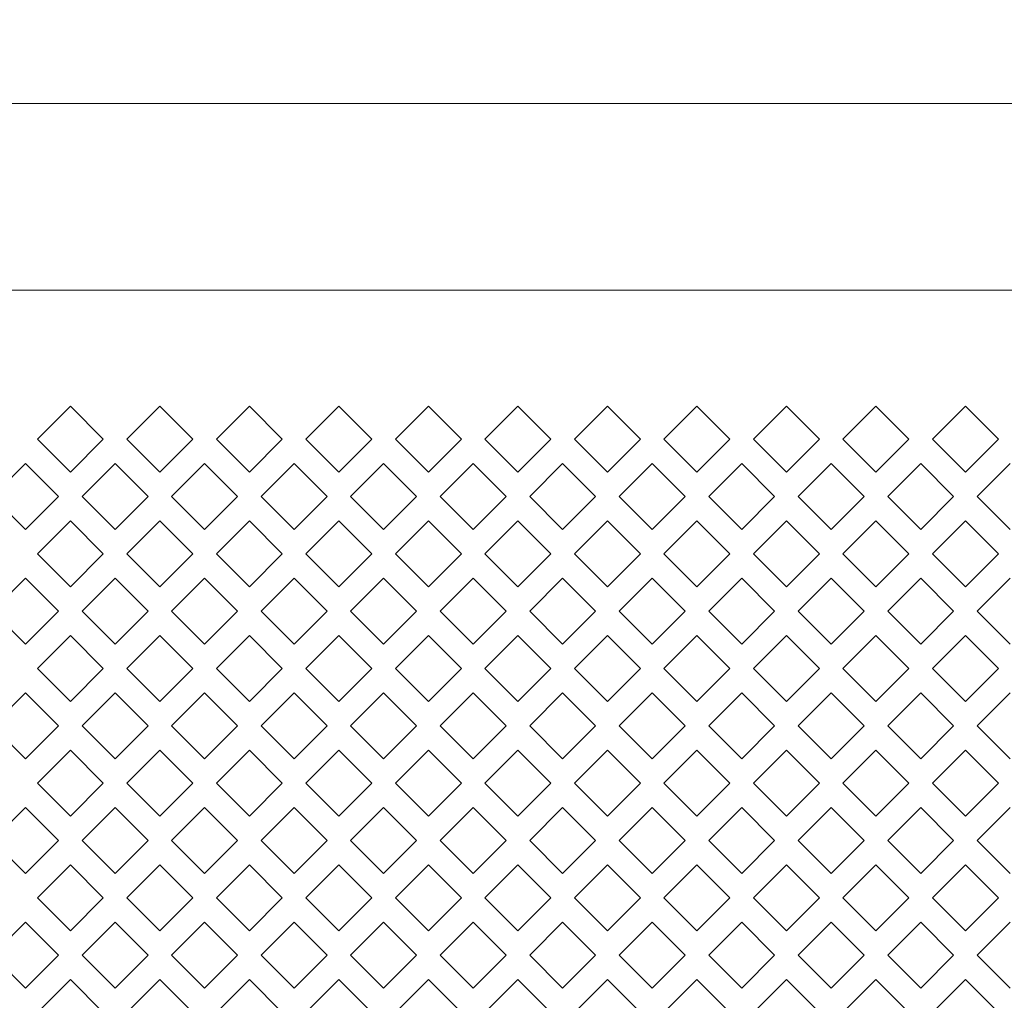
# Model space of a CAD drawing. Header units: millimetres. Extents: x 38 to 253, y 25 to 200.
# Tile 65 of 71: x 61 to 68, y 171 to 178. Entities that reach past the tile are written whole.
import ezdxf

# ---------------------------------------------------------------- set-up
doc = ezdxf.new("R2010")
doc.units = ezdxf.units.MM
doc.layers.add('DIMENSIONS', color=7, linetype='Continuous')
doc.styles.add('SLDTEXTSTYLE0', font='TXT', dxfattribs={"width": 0.75})
doc.dimstyles.new('SLDDIMSTYLE5', dxfattribs={"dimtxt": 3.175, "dimasz": 3.175, "dimexe": 0, "dimexo": 0.0625, "dimgap": 0.79375, "dimtad": 1, "dimdec": 0, "dimlfac": 15, "dimrnd": 1e-09, "dimzin": 12, "dimdsep": 46, "dimtxsty": 'SLDTEXTSTYLE0', "dimsah": 1, "dimcen": 0.09, "dimadec": 0, "dimazin": 3, "dimtfac": 1, "dimtdec": 0, "dimtofl": 0, "dimtmove": 0, "dimatfit": 3, "dimfxl": 1, "dimfrac": 2, "dimtolj": 1, "dimtzin": 12, "dimarcsym": 0})

# ---------------------------------------------------------------- blocks, each defined once
blk = doc.blocks.new('_D_18')
at = {"layer": 'DIMENSIONS'}
for p, q in [((38.0576, 178.4289), (38.0576, 182.9639)), ((74.9709, 178.4289), (74.9709, 182.9639)), ((74.9709, 181.9639), (38.0576, 181.9639))]:
    blk.add_line(p, q, dxfattribs=at)
for points in [[(38.0576, 181.9639), (41.2326, 181.4754), (41.2326, 182.4523)], [(74.9709, 181.9639), (71.7959, 182.4523), (71.7959, 181.4754)]]:
    blk.add_solid(points, dxfattribs=at)
at = {"layer": 'DIMENSIONS', "insert": (52.9953, 186.0567), "char_height": 3.175, "attachment_point": 1, "style": 'SLDTEXTSTYLE0'}
blk.add_mtext('554', dxfattribs=at)

msp = doc.modelspace()

# ---------------------------------------------------------------- linework, layer by layer
at = {"color": 7, "linetype": 'Continuous', "lineweight": 15}
for p, q in [((73.13091, 177.57622), (39.89757, 177.57622)), ((73.13091, 176.24288), (39.89757, 176.24288)), ((61.39854, 175.17622), (61.63424, 175.41192)), ((61.63424, 175.41192), (61.86994, 175.17622)), ((62.03854, 175.17622), (62.27424, 175.41192)), ((62.27424, 175.41192), (62.50994, 175.17622)), ((62.67854, 175.17622), (62.91424, 175.41192)), ((62.91424, 175.41192), (63.14994, 175.17622)), ((63.31854, 175.17622), (63.55424, 175.41192)), ((63.55424, 175.41192), (63.78994, 175.17622)), ((63.95854, 175.17622), (64.19424, 175.41192)), ((64.19424, 175.41192), (64.42994, 175.17622)), ((64.59854, 175.17622), (64.83424, 175.41192)), ((64.83424, 175.41192), (65.06994, 175.17622)), ((65.23854, 175.17622), (65.47424, 175.41192)), ((65.47424, 175.41192), (65.70994, 175.17622)), ((65.87854, 175.17622), (66.11424, 175.41192)), ((66.11424, 175.41192), (66.34994, 175.17622)), ((66.51854, 175.17622), (66.75424, 175.41192)), ((66.75424, 175.41192), (66.98994, 175.17622)), ((67.15854, 175.17622), (67.39424, 175.41192)), ((67.39424, 175.41192), (67.62994, 175.17622)), ((67.79854, 175.17622), (68.03424, 175.41192)), ((68.03424, 175.41192), (68.26994, 175.17622)), ((61.63424, 174.94051), (61.39854, 175.17622)), ((61.86994, 175.17622), (61.63424, 174.94051)), ((62.27424, 174.94051), (62.03854, 175.17622)), ((62.50994, 175.17622), (62.27424, 174.94051)), ((62.91424, 174.94051), (62.67854, 175.17622)), ((63.14994, 175.17622), (62.91424, 174.94051)), ((63.55424, 174.94051), (63.31854, 175.17622)), ((63.78994, 175.17622), (63.55424, 174.94051)), ((64.19424, 174.94051), (63.95854, 175.17622)), ((64.42994, 175.17622), (64.19424, 174.94051)), ((64.83424, 174.94051), (64.59854, 175.17622)), ((65.06994, 175.17622), (64.83424, 174.94051)), ((65.47424, 174.94051), (65.23854, 175.17622)), ((65.70994, 175.17622), (65.47424, 174.94051)), ((66.11424, 174.94051), (65.87854, 175.17622)), ((66.34994, 175.17622), (66.11424, 174.94051)), ((66.75424, 174.94051), (66.51854, 175.17622)), ((66.98994, 175.17622), (66.75424, 174.94051)), ((67.39424, 174.94051), (67.15854, 175.17622)), ((67.62994, 175.17622), (67.39424, 174.94051)), ((68.03424, 174.94051), (67.79854, 175.17622)), ((68.26994, 175.17622), (68.03424, 174.94051)), ((61.07854, 174.76622), (61.31424, 175.00192)), ((61.31424, 175.00192), (61.54994, 174.76622)), ((61.71854, 174.76622), (61.95424, 175.00192)), ((61.95424, 175.00192), (62.18994, 174.76622)), ((62.35854, 174.76622), (62.59424, 175.00192)), ((62.59424, 175.00192), (62.82994, 174.76622)), ((62.99854, 174.76622), (63.23424, 175.00192)), ((63.23424, 175.00192), (63.46994, 174.76622)), ((63.63854, 174.76622), (63.87424, 175.00192)), ((63.87424, 175.00192), (64.10994, 174.76622)), ((64.27854, 174.76622), (64.51424, 175.00192)), ((64.51424, 175.00192), (64.74994, 174.76622)), ((64.91854, 174.76622), (65.15424, 175.00192)), ((65.15424, 175.00192), (65.38994, 174.76622)), ((65.55854, 174.76622), (65.79424, 175.00192)), ((65.79424, 175.00192), (66.02994, 174.76622)), ((66.19854, 174.76622), (66.43424, 175.00192)), ((66.43424, 175.00192), (66.66994, 174.76622)), ((66.83854, 174.76622), (67.07424, 175.00192)), ((67.07424, 175.00192), (67.30994, 174.76622)), ((67.47854, 174.76622), (67.71424, 175.00192)), ((67.71424, 175.00192), (67.94994, 174.76622)), ((68.11854, 174.76622), (68.35424, 175.00192)), ((61.31424, 174.53051), (61.07854, 174.76622)), ((61.54994, 174.76622), (61.31424, 174.53051)), ((61.95424, 174.53051), (61.71854, 174.76622)), ((62.18994, 174.76622), (61.95424, 174.53051)), ((62.59424, 174.53051), (62.35854, 174.76622)), ((62.82994, 174.76622), (62.59424, 174.53051)), ((63.23424, 174.53051), (62.99854, 174.76622)), ((63.46994, 174.76622), (63.23424, 174.53051)), ((63.87424, 174.53051), (63.63854, 174.76622)), ((64.10994, 174.76622), (63.87424, 174.53051)), ((64.51424, 174.53051), (64.27854, 174.76622)), ((64.74994, 174.76622), (64.51424, 174.53051)), ((65.15424, 174.53051), (64.91854, 174.76622)), ((65.38994, 174.76622), (65.15424, 174.53051)), ((65.79424, 174.53051), (65.55854, 174.76622)), ((66.02994, 174.76622), (65.79424, 174.53051)), ((66.43424, 174.53051), (66.19854, 174.76622)), ((66.66994, 174.76622), (66.43424, 174.53051)), ((67.07424, 174.53051), (66.83854, 174.76622)), ((67.30994, 174.76622), (67.07424, 174.53051)), ((67.71424, 174.53051), (67.47854, 174.76622)), ((67.94994, 174.76622), (67.71424, 174.53051)), ((68.35424, 174.53051), (68.11854, 174.76622)), ((61.39854, 174.35622), (61.63424, 174.59192)), ((61.63424, 174.59192), (61.86994, 174.35622)), ((62.03854, 174.35622), (62.27424, 174.59192)), ((62.27424, 174.59192), (62.50994, 174.35622)), ((62.67854, 174.35622), (62.91424, 174.59192)), ((62.91424, 174.59192), (63.14994, 174.35622)), ((63.31854, 174.35622), (63.55424, 174.59192)), ((63.55424, 174.59192), (63.78994, 174.35622)), ((63.95854, 174.35622), (64.19424, 174.59192)), ((64.19424, 174.59192), (64.42994, 174.35622)), ((64.59854, 174.35622), (64.83424, 174.59192)), ((64.83424, 174.59192), (65.06994, 174.35622)), ((65.23854, 174.35622), (65.47424, 174.59192)), ((65.47424, 174.59192), (65.70994, 174.35622)), ((65.87854, 174.35622), (66.11424, 174.59192)), ((66.11424, 174.59192), (66.34994, 174.35622)), ((66.51854, 174.35622), (66.75424, 174.59192)), ((66.75424, 174.59192), (66.98994, 174.35622)), ((67.15854, 174.35622), (67.39424, 174.59192)), ((67.39424, 174.59192), (67.62994, 174.35622)), ((67.79854, 174.35622), (68.03424, 174.59192)), ((68.03424, 174.59192), (68.26994, 174.35622)), ((61.63424, 174.12051), (61.39854, 174.35622)), ((61.86994, 174.35622), (61.63424, 174.12051)), ((62.27424, 174.12051), (62.03854, 174.35622)), ((62.50994, 174.35622), (62.27424, 174.12051)), ((62.91424, 174.12051), (62.67854, 174.35622)), ((63.14994, 174.35622), (62.91424, 174.12051)), ((63.55424, 174.12051), (63.31854, 174.35622)), ((63.78994, 174.35622), (63.55424, 174.12051)), ((64.19424, 174.12051), (63.95854, 174.35622)), ((64.42994, 174.35622), (64.19424, 174.12051)), ((64.83424, 174.12051), (64.59854, 174.35622)), ((65.06994, 174.35622), (64.83424, 174.12051)), ((65.47424, 174.12051), (65.23854, 174.35622)), ((65.70994, 174.35622), (65.47424, 174.12051)), ((66.11424, 174.12051), (65.87854, 174.35622)), ((66.34994, 174.35622), (66.11424, 174.12051)), ((66.75424, 174.12051), (66.51854, 174.35622)), ((66.98994, 174.35622), (66.75424, 174.12051)), ((67.39424, 174.12051), (67.15854, 174.35622)), ((67.62994, 174.35622), (67.39424, 174.12051)), ((68.03424, 174.12051), (67.79854, 174.35622)), ((68.26994, 174.35622), (68.03424, 174.12051)), ((61.07854, 173.94621), (61.31424, 174.18192)), ((61.31424, 174.18192), (61.54994, 173.94621)), ((61.71854, 173.94621), (61.95424, 174.18192)), ((61.95424, 174.18192), (62.18994, 173.94621)), ((62.35854, 173.94621), (62.59424, 174.18192)), ((62.59424, 174.18192), (62.82994, 173.94621)), ((62.99854, 173.94621), (63.23424, 174.18192)), ((63.23424, 174.18192), (63.46994, 173.94621)), ((63.63854, 173.94621), (63.87424, 174.18192)), ((63.87424, 174.18192), (64.10994, 173.94621)), ((64.27854, 173.94621), (64.51424, 174.18192)), ((64.51424, 174.18192), (64.74994, 173.94621)), ((64.91854, 173.94621), (65.15424, 174.18192)), ((65.15424, 174.18192), (65.38994, 173.94621)), ((65.55854, 173.94621), (65.79424, 174.18192)), ((65.79424, 174.18192), (66.02994, 173.94621)), ((66.19854, 173.94621), (66.43424, 174.18192)), ((66.43424, 174.18192), (66.66994, 173.94621)), ((66.83854, 173.94621), (67.07424, 174.18192)), ((67.07424, 174.18192), (67.30994, 173.94621)), ((67.47854, 173.94621), (67.71424, 174.18192)), ((67.71424, 174.18192), (67.94994, 173.94621)), ((68.11854, 173.94621), (68.35424, 174.18192)), ((61.31424, 173.71051), (61.07854, 173.94621)), ((61.54994, 173.94621), (61.31424, 173.71051)), ((61.95424, 173.71051), (61.71854, 173.94621)), ((62.18994, 173.94621), (61.95424, 173.71051)), ((62.59424, 173.71051), (62.35854, 173.94621)), ((62.82994, 173.94621), (62.59424, 173.71051)), ((63.23424, 173.71051), (62.99854, 173.94621)), ((63.46994, 173.94621), (63.23424, 173.71051)), ((63.87424, 173.71051), (63.63854, 173.94621)), ((64.10994, 173.94621), (63.87424, 173.71051)), ((64.51424, 173.71051), (64.27854, 173.94621)), ((64.74994, 173.94621), (64.51424, 173.71051)), ((65.15424, 173.71051), (64.91854, 173.94621)), ((65.38994, 173.94621), (65.15424, 173.71051)), ((65.79424, 173.71051), (65.55854, 173.94621)), ((66.02994, 173.94621), (65.79424, 173.71051)), ((66.43424, 173.71051), (66.19854, 173.94621)), ((66.66994, 173.94621), (66.43424, 173.71051)), ((67.07424, 173.71051), (66.83854, 173.94621)), ((67.30994, 173.94621), (67.07424, 173.71051)), ((67.71424, 173.71051), (67.47854, 173.94621)), ((67.94994, 173.94621), (67.71424, 173.71051)), ((68.35424, 173.71051), (68.11854, 173.94621)), ((61.39854, 173.53621), (61.63424, 173.77192)), ((61.63424, 173.77192), (61.86994, 173.53621)), ((62.03854, 173.53621), (62.27424, 173.77192)), ((62.27424, 173.77192), (62.50994, 173.53621)), ((62.67854, 173.53621), (62.91424, 173.77192)), ((62.91424, 173.77192), (63.14994, 173.53621)), ((63.31854, 173.53621), (63.55424, 173.77192)), ((63.55424, 173.77192), (63.78994, 173.53621)), ((63.95854, 173.53621), (64.19424, 173.77192)), ((64.19424, 173.77192), (64.42994, 173.53621)), ((64.59854, 173.53621), (64.83424, 173.77192)), ((64.83424, 173.77192), (65.06994, 173.53621)), ((65.23854, 173.53621), (65.47424, 173.77192)), ((65.47424, 173.77192), (65.70994, 173.53621)), ((65.87854, 173.53621), (66.11424, 173.77192)), ((66.11424, 173.77192), (66.34994, 173.53621)), ((66.51854, 173.53621), (66.75424, 173.77192)), ((66.75424, 173.77192), (66.98994, 173.53621)), ((67.15854, 173.53621), (67.39424, 173.77192)), ((67.39424, 173.77192), (67.62994, 173.53621)), ((67.79854, 173.53621), (68.03424, 173.77192)), ((68.03424, 173.77192), (68.26994, 173.53621)), ((61.63424, 173.30051), (61.39854, 173.53621)), ((61.86994, 173.53621), (61.63424, 173.30051)), ((62.27424, 173.30051), (62.03854, 173.53621)), ((62.50994, 173.53621), (62.27424, 173.30051)), ((62.91424, 173.30051), (62.67854, 173.53621)), ((63.14994, 173.53621), (62.91424, 173.30051)), ((63.55424, 173.30051), (63.31854, 173.53621)), ((63.78994, 173.53621), (63.55424, 173.30051)), ((64.19424, 173.30051), (63.95854, 173.53621)), ((64.42994, 173.53621), (64.19424, 173.30051)), ((64.83424, 173.30051), (64.59854, 173.53621)), ((65.06994, 173.53621), (64.83424, 173.30051)), ((65.47424, 173.30051), (65.23854, 173.53621)), ((65.70994, 173.53621), (65.47424, 173.30051)), ((66.11424, 173.30051), (65.87854, 173.53621)), ((66.34994, 173.53621), (66.11424, 173.30051)), ((66.75424, 173.30051), (66.51854, 173.53621)), ((66.98994, 173.53621), (66.75424, 173.30051)), ((67.39424, 173.30051), (67.15854, 173.53621)), ((67.62994, 173.53621), (67.39424, 173.30051)), ((68.03424, 173.30051), (67.79854, 173.53621)), ((68.26994, 173.53621), (68.03424, 173.30051)), ((61.07854, 173.12621), (61.31424, 173.36192)), ((61.31424, 173.36192), (61.54994, 173.12621)), ((61.71854, 173.12621), (61.95424, 173.36192)), ((61.95424, 173.36192), (62.18994, 173.12621)), ((62.35854, 173.12621), (62.59424, 173.36192)), ((62.59424, 173.36192), (62.82994, 173.12621)), ((62.99854, 173.12621), (63.23424, 173.36192)), ((63.23424, 173.36192), (63.46994, 173.12621)), ((63.63854, 173.12621), (63.87424, 173.36192)), ((63.87424, 173.36192), (64.10994, 173.12621)), ((64.27854, 173.12621), (64.51424, 173.36192)), ((64.51424, 173.36192), (64.74994, 173.12621)), ((64.91854, 173.12621), (65.15424, 173.36192)), ((65.15424, 173.36192), (65.38994, 173.12621)), ((65.55854, 173.12621), (65.79424, 173.36192)), ((65.79424, 173.36192), (66.02994, 173.12621)), ((66.19854, 173.12621), (66.43424, 173.36192)), ((66.43424, 173.36192), (66.66994, 173.12621)), ((66.83854, 173.12621), (67.07424, 173.36192)), ((67.07424, 173.36192), (67.30994, 173.12621)), ((67.47854, 173.12621), (67.71424, 173.36192)), ((67.71424, 173.36192), (67.94994, 173.12621)), ((68.11854, 173.12621), (68.35424, 173.36192)), ((61.31424, 172.89051), (61.07854, 173.12621)), ((61.54994, 173.12621), (61.31424, 172.89051)), ((61.95424, 172.89051), (61.71854, 173.12621)), ((62.18994, 173.12621), (61.95424, 172.89051)), ((62.59424, 172.89051), (62.35854, 173.12621)), ((62.82994, 173.12621), (62.59424, 172.89051)), ((63.23424, 172.89051), (62.99854, 173.12621)), ((63.46994, 173.12621), (63.23424, 172.89051)), ((63.87424, 172.89051), (63.63854, 173.12621)), ((64.10994, 173.12621), (63.87424, 172.89051)), ((64.51424, 172.89051), (64.27854, 173.12621)), ((64.74994, 173.12621), (64.51424, 172.89051)), ((65.15424, 172.89051), (64.91854, 173.12621)), ((65.38994, 173.12621), (65.15424, 172.89051)), ((65.79424, 172.89051), (65.55854, 173.12621)), ((66.02994, 173.12621), (65.79424, 172.89051)), ((66.43424, 172.89051), (66.19854, 173.12621)), ((66.66994, 173.12621), (66.43424, 172.89051)), ((67.07424, 172.89051), (66.83854, 173.12621)), ((67.30994, 173.12621), (67.07424, 172.89051)), ((67.71424, 172.89051), (67.47854, 173.12621)), ((67.94994, 173.12621), (67.71424, 172.89051)), ((68.35424, 172.89051), (68.11854, 173.12621)), ((61.39854, 172.71622), (61.63424, 172.95192)), ((61.63424, 172.95192), (61.86994, 172.71622)), ((62.03854, 172.71622), (62.27424, 172.95192)), ((62.27424, 172.95192), (62.50994, 172.71622)), ((62.67854, 172.71622), (62.91424, 172.95192)), ((62.91424, 172.95192), (63.14994, 172.71622)), ((63.31854, 172.71622), (63.55424, 172.95192)), ((63.55424, 172.95192), (63.78994, 172.71622)), ((63.95854, 172.71622), (64.19424, 172.95192)), ((64.19424, 172.95192), (64.42994, 172.71622)), ((64.59854, 172.71622), (64.83424, 172.95192)), ((64.83424, 172.95192), (65.06994, 172.71622)), ((65.23854, 172.71622), (65.47424, 172.95192)), ((65.47424, 172.95192), (65.70994, 172.71622)), ((65.87854, 172.71622), (66.11424, 172.95192)), ((66.11424, 172.95192), (66.34994, 172.71622)), ((66.51854, 172.71622), (66.75424, 172.95192)), ((66.75424, 172.95192), (66.98994, 172.71622)), ((67.15854, 172.71622), (67.39424, 172.95192)), ((67.39424, 172.95192), (67.62994, 172.71622)), ((67.79854, 172.71622), (68.03424, 172.95192)), ((68.03424, 172.95192), (68.26994, 172.71622)), ((61.63424, 172.48051), (61.39854, 172.71622)), ((61.86994, 172.71622), (61.63424, 172.48051)), ((62.27424, 172.48051), (62.03854, 172.71622)), ((62.50994, 172.71622), (62.27424, 172.48051)), ((62.91424, 172.48051), (62.67854, 172.71622)), ((63.14994, 172.71622), (62.91424, 172.48051)), ((63.55424, 172.48051), (63.31854, 172.71622)), ((63.78994, 172.71622), (63.55424, 172.48051)), ((64.19424, 172.48051), (63.95854, 172.71622)), ((64.42994, 172.71622), (64.19424, 172.48051)), ((64.83424, 172.48051), (64.59854, 172.71622)), ((65.06994, 172.71622), (64.83424, 172.48051)), ((65.47424, 172.48051), (65.23854, 172.71622)), ((65.70994, 172.71622), (65.47424, 172.48051)), ((66.11424, 172.48051), (65.87854, 172.71622)), ((66.34994, 172.71622), (66.11424, 172.48051)), ((66.75424, 172.48051), (66.51854, 172.71622)), ((66.98994, 172.71622), (66.75424, 172.48051)), ((67.39424, 172.48051), (67.15854, 172.71622)), ((67.62994, 172.71622), (67.39424, 172.48051)), ((68.03424, 172.48051), (67.79854, 172.71622)), ((68.26994, 172.71622), (68.03424, 172.48051)), ((61.07854, 172.30622), (61.31424, 172.54192)), ((61.31424, 172.54192), (61.54994, 172.30622)), ((61.71854, 172.30622), (61.95424, 172.54192)), ((61.95424, 172.54192), (62.18994, 172.30622)), ((62.35854, 172.30622), (62.59424, 172.54192)), ((62.59424, 172.54192), (62.82994, 172.30622)), ((62.99854, 172.30622), (63.23424, 172.54192)), ((63.23424, 172.54192), (63.46994, 172.30622)), ((63.63854, 172.30622), (63.87424, 172.54192)), ((63.87424, 172.54192), (64.10994, 172.30622)), ((64.27854, 172.30622), (64.51424, 172.54192)), ((64.51424, 172.54192), (64.74994, 172.30622)), ((64.91854, 172.30622), (65.15424, 172.54192)), ((65.15424, 172.54192), (65.38994, 172.30622)), ((65.55854, 172.30622), (65.79424, 172.54192)), ((65.79424, 172.54192), (66.02994, 172.30622)), ((66.19854, 172.30622), (66.43424, 172.54192)), ((66.43424, 172.54192), (66.66994, 172.30622)), ((66.83854, 172.30622), (67.07424, 172.54192)), ((67.07424, 172.54192), (67.30994, 172.30622)), ((67.47854, 172.30622), (67.71424, 172.54192)), ((67.71424, 172.54192), (67.94994, 172.30622)), ((68.11854, 172.30622), (68.35424, 172.54192)), ((61.31424, 172.07051), (61.07854, 172.30622)), ((61.54994, 172.30622), (61.31424, 172.07051)), ((61.95424, 172.07051), (61.71854, 172.30622)), ((62.18994, 172.30622), (61.95424, 172.07051)), ((62.59424, 172.07051), (62.35854, 172.30622)), ((62.82994, 172.30622), (62.59424, 172.07051)), ((63.23424, 172.07051), (62.99854, 172.30622)), ((63.46994, 172.30622), (63.23424, 172.07051)), ((63.87424, 172.07051), (63.63854, 172.30622)), ((64.10994, 172.30622), (63.87424, 172.07051)), ((64.51424, 172.07051), (64.27854, 172.30622)), ((64.74994, 172.30622), (64.51424, 172.07051)), ((65.15424, 172.07051), (64.91854, 172.30622)), ((65.38994, 172.30622), (65.15424, 172.07051)), ((65.79424, 172.07051), (65.55854, 172.30622)), ((66.02994, 172.30622), (65.79424, 172.07051)), ((66.43424, 172.07051), (66.19854, 172.30622)), ((66.66994, 172.30622), (66.43424, 172.07051)), ((67.07424, 172.07051), (66.83854, 172.30622)), ((67.30994, 172.30622), (67.07424, 172.07051)), ((67.71424, 172.07051), (67.47854, 172.30622)), ((67.94994, 172.30622), (67.71424, 172.07051)), ((68.35424, 172.07051), (68.11854, 172.30622)), ((61.39854, 171.89622), (61.63424, 172.13192)), ((61.63424, 172.13192), (61.86994, 171.89622)), ((62.03854, 171.89622), (62.27424, 172.13192)), ((62.27424, 172.13192), (62.50994, 171.89622)), ((62.67854, 171.89622), (62.91424, 172.13192)), ((62.91424, 172.13192), (63.14994, 171.89622)), ((63.31854, 171.89622), (63.55424, 172.13192)), ((63.55424, 172.13192), (63.78994, 171.89622)), ((63.95854, 171.89622), (64.19424, 172.13192)), ((64.19424, 172.13192), (64.42994, 171.89622)), ((64.59854, 171.89622), (64.83424, 172.13192)), ((64.83424, 172.13192), (65.06994, 171.89622)), ((65.23854, 171.89622), (65.47424, 172.13192)), ((65.47424, 172.13192), (65.70994, 171.89622)), ((65.87854, 171.89622), (66.11424, 172.13192)), ((66.11424, 172.13192), (66.34994, 171.89622)), ((66.51854, 171.89622), (66.75424, 172.13192)), ((66.75424, 172.13192), (66.98994, 171.89622)), ((67.15854, 171.89622), (67.39424, 172.13192)), ((67.39424, 172.13192), (67.62994, 171.89622)), ((67.79854, 171.89622), (68.03424, 172.13192)), ((68.03424, 172.13192), (68.26994, 171.89622)), ((61.63424, 171.66051), (61.39854, 171.89622)), ((61.86994, 171.89622), (61.63424, 171.66051)), ((62.27424, 171.66051), (62.03854, 171.89622)), ((62.50994, 171.89622), (62.27424, 171.66051)), ((62.91424, 171.66051), (62.67854, 171.89622)), ((63.14994, 171.89622), (62.91424, 171.66051)), ((63.55424, 171.66051), (63.31854, 171.89622)), ((63.78994, 171.89622), (63.55424, 171.66051)), ((64.19424, 171.66051), (63.95854, 171.89622)), ((64.42994, 171.89622), (64.19424, 171.66051)), ((64.83424, 171.66051), (64.59854, 171.89622)), ((65.06994, 171.89622), (64.83424, 171.66051)), ((65.47424, 171.66051), (65.23854, 171.89622)), ((65.70994, 171.89622), (65.47424, 171.66051)), ((66.11424, 171.66051), (65.87854, 171.89622)), ((66.34994, 171.89622), (66.11424, 171.66051)), ((66.75424, 171.66051), (66.51854, 171.89622)), ((66.98994, 171.89622), (66.75424, 171.66051)), ((67.39424, 171.66051), (67.15854, 171.89622)), ((67.62994, 171.89622), (67.39424, 171.66051)), ((68.03424, 171.66051), (67.79854, 171.89622)), ((68.26994, 171.89622), (68.03424, 171.66051)), ((61.07854, 171.48622), (61.31424, 171.72192)), ((61.31424, 171.72192), (61.54994, 171.48622)), ((61.71854, 171.48622), (61.95424, 171.72192)), ((61.95424, 171.72192), (62.18994, 171.48622)), ((62.35854, 171.48622), (62.59424, 171.72192)), ((62.59424, 171.72192), (62.82994, 171.48622)), ((62.99854, 171.48622), (63.23424, 171.72192)), ((63.23424, 171.72192), (63.46994, 171.48622)), ((63.63854, 171.48622), (63.87424, 171.72192)), ((63.87424, 171.72192), (64.10994, 171.48622)), ((64.27854, 171.48622), (64.51424, 171.72192)), ((64.51424, 171.72192), (64.74994, 171.48622)), ((64.91854, 171.48622), (65.15424, 171.72192)), ((65.15424, 171.72192), (65.38994, 171.48622)), ((65.55854, 171.48622), (65.79424, 171.72192)), ((65.79424, 171.72192), (66.02994, 171.48622)), ((66.19854, 171.48622), (66.43424, 171.72192)), ((66.43424, 171.72192), (66.66994, 171.48622)), ((66.83854, 171.48622), (67.07424, 171.72192)), ((67.07424, 171.72192), (67.30994, 171.48622)), ((67.47854, 171.48622), (67.71424, 171.72192)), ((67.71424, 171.72192), (67.94994, 171.48622)), ((68.11854, 171.48622), (68.35424, 171.72192)), ((61.31424, 171.25052), (61.07854, 171.48622)), ((61.54994, 171.48622), (61.31424, 171.25052)), ((61.95424, 171.25052), (61.71854, 171.48622)), ((62.18994, 171.48622), (61.95424, 171.25052)), ((62.59424, 171.25052), (62.35854, 171.48622)), ((62.82994, 171.48622), (62.59424, 171.25052)), ((63.23424, 171.25052), (62.99854, 171.48622)), ((63.46994, 171.48622), (63.23424, 171.25052)), ((63.87424, 171.25052), (63.63854, 171.48622)), ((64.10994, 171.48622), (63.87424, 171.25052)), ((64.51424, 171.25052), (64.27854, 171.48622)), ((64.74994, 171.48622), (64.51424, 171.25052)), ((65.15424, 171.25052), (64.91854, 171.48622)), ((65.38994, 171.48622), (65.15424, 171.25052)), ((65.79424, 171.25052), (65.55854, 171.48622)), ((66.02994, 171.48622), (65.79424, 171.25052)), ((66.43424, 171.25052), (66.19854, 171.48622)), ((66.66994, 171.48622), (66.43424, 171.25052)), ((67.07424, 171.25052), (66.83854, 171.48622)), ((67.30994, 171.48622), (67.07424, 171.25052)), ((67.71424, 171.25052), (67.47854, 171.48622)), ((67.94994, 171.48622), (67.71424, 171.25052)), ((68.35424, 171.25052), (68.11854, 171.48622)), ((61.39854, 171.07622), (61.63424, 171.31192)), ((61.63424, 171.31192), (61.86994, 171.07622)), ((62.03854, 171.07622), (62.27424, 171.31192)), ((62.27424, 171.31192), (62.50994, 171.07622)), ((62.67854, 171.07622), (62.91424, 171.31192)), ((62.91424, 171.31192), (63.14994, 171.07622)), ((63.31854, 171.07622), (63.55424, 171.31192)), ((63.55424, 171.31192), (63.78994, 171.07622)), ((63.95854, 171.07622), (64.19424, 171.31192)), ((64.19424, 171.31192), (64.42994, 171.07622)), ((64.59854, 171.07622), (64.83424, 171.31192)), ((64.83424, 171.31192), (65.06994, 171.07622)), ((65.23854, 171.07622), (65.47424, 171.31192)), ((65.47424, 171.31192), (65.70994, 171.07622)), ((65.87854, 171.07622), (66.11424, 171.31192)), ((66.11424, 171.31192), (66.34994, 171.07622)), ((66.51854, 171.07622), (66.75424, 171.31192)), ((66.75424, 171.31192), (66.98994, 171.07622)), ((67.15854, 171.07622), (67.39424, 171.31192)), ((67.39424, 171.31192), (67.62994, 171.07622)), ((67.79854, 171.07622), (68.03424, 171.31192)), ((68.03424, 171.31192), (68.26994, 171.07622))]:
    msp.add_line(p, q, dxfattribs=at)

# ---------------------------------------------------------------- dimensions: what is measured, and where the dimension line sits
at = {"layer": 'DIMENSIONS'}
dim = msp.add_linear_dim(base=(38.05757, 181.96388), p1=(74.97091, 177.42888), p2=(38.05757, 177.42888), dimstyle='SLDDIMSTYLE5', dxfattribs=at)
dim.commit()
dim.dimension.update_dxf_attribs({"geometry": '_D_18', "text_midpoint": (56.51424, 181.96388)})

doc.saveas('drawing.dxf')
